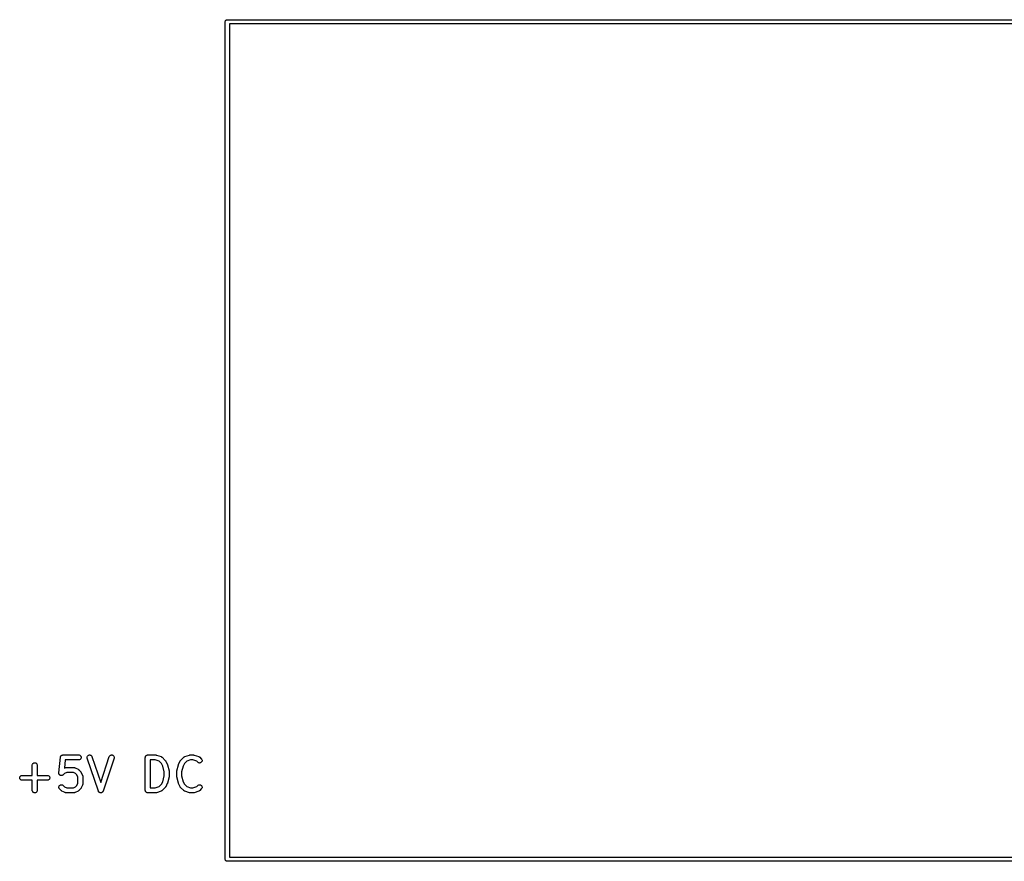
# Model space of a CAD drawing. Extents: x 2.6 to 14.6, y -8.5 to -1.5.
# Tile 102 of 109: x 12 to 13.2, y -5.8 to -4.8. Entities that reach past the tile are written whole.
import ezdxf

# ---------------------------------------------------------------- set-up
doc = ezdxf.new("R2010")
doc.units = 0
doc.header["$MEASUREMENT"] = 0
doc.layers.add('BLACK', color=7, linetype='CONTINUOUS')

msp = doc.modelspace()

# ---------------------------------------------------------------- linework, layer by layer
at = {"layer": 'BLACK', "linetype": 'CONTINUOUS'}
for p, q in [((12.2405, -4.75651), (12.2407, -4.75604)), ((12.2405, -4.757), (12.2405, -4.75651)), ((12.2405, -4.75712), (12.2405, -4.757)), ((12.2405, -5.75688), (12.2405, -4.75712)), ((12.2407, -4.75604), (12.2409, -4.7556)), ((12.2409, -4.7556), (12.2412, -4.75522)), ((12.2412, -4.75522), (12.2416, -4.75491)), ((12.2416, -4.75491), (12.242, -4.75468)), ((12.242, -4.75468), (12.2425, -4.75454)), ((12.2425, -4.75454), (12.2429, -4.7545)), ((12.2429, -4.7545), (12.243, -4.75449)), ((12.243, -4.75449), (12.2431, -4.7545)), ((12.2431, -4.7545), (14.2429, -4.7545)), ((12.2455, -4.7595), (12.2455, -5.7545)), ((14.2405, -4.7595), (12.2455, -4.7595)), ((12.0419, -5.65389), (12.0438, -5.63515)), ((12.0438, -5.63511), (12.0439, -5.63498)), ((12.0438, -5.63515), (12.0438, -5.63511)), ((12.0439, -5.63454), (12.044, -5.63442)), ((12.0439, -5.6347), (12.0439, -5.63454)), ((12.0439, -5.63485), (12.0439, -5.6347)), ((12.0439, -5.63498), (12.0439, -5.63485)), ((12.044, -5.6343), (12.0441, -5.63416)), ((12.044, -5.63442), (12.044, -5.6343)), ((12.0441, -5.63416), (12.0442, -5.63401)), ((12.0442, -5.6339), (12.0443, -5.63379)), ((12.0442, -5.63401), (12.0442, -5.6339)), ((12.0443, -5.63379), (12.0444, -5.63367)), ((12.0444, -5.63367), (12.0445, -5.63354)), ((12.0445, -5.63354), (12.0446, -5.63345)), ((12.0446, -5.63345), (12.0447, -5.63334)), ((12.0447, -5.63334), (12.0448, -5.63325)), ((12.0448, -5.63325), (12.0449, -5.63314)), ((12.0449, -5.63314), (12.045, -5.63306)), ((12.045, -5.63306), (12.0451, -5.63298)), ((12.0451, -5.63298), (12.0453, -5.63291)), ((12.0453, -5.63291), (12.0454, -5.63282)), ((12.0454, -5.63282), (12.0455, -5.63277)), ((12.0455, -5.63277), (12.0456, -5.63271)), ((12.0456, -5.63271), (12.0458, -5.63266)), ((12.0458, -5.63266), (12.0459, -5.63261)), ((12.0459, -5.63261), (12.0461, -5.63258)), ((12.0461, -5.63258), (12.0462, -5.63254)), ((12.0462, -5.63254), (12.0463, -5.63253)), ((12.0463, -5.63253), (12.0465, -5.6325)), ((12.0465, -5.6325), (12.0466, -5.6325)), ((12.0466, -5.6325), (12.0468, -5.63249)), ((12.0468, -5.63249), (12.0655, -5.63249)), ((12.0494, -5.63839), (12.0485, -5.64816)), ((12.0655, -5.63839), (12.0494, -5.63839)), ((12.0655, -5.63249), (12.0661, -5.63255)), ((12.0655, -5.63249), (12.0655, -5.63249)), ((12.0661, -5.63834), (12.0655, -5.63839)), ((12.0661, -5.63255), (12.0667, -5.63273)), ((12.0666, -5.63817), (12.0661, -5.63834)), ((12.0671, -5.6379), (12.0666, -5.63817)), ((12.0667, -5.63273), (12.0672, -5.633)), ((12.0676, -5.63754), (12.0671, -5.6379)), ((12.0672, -5.633), (12.0676, -5.63337)), ((12.0676, -5.63337), (12.068, -5.63382)), ((12.068, -5.63709), (12.0676, -5.63754)), ((12.068, -5.63382), (12.0682, -5.63433)), ((12.0682, -5.63658), (12.068, -5.63709)), ((12.0682, -5.63433), (12.0684, -5.63489)), ((12.0684, -5.63603), (12.0682, -5.63658)), ((12.0684, -5.63489), (12.0685, -5.63546)), ((12.0685, -5.63546), (12.0684, -5.63603)), ((12.0757, -5.63519), (12.0758, -5.63463)), ((12.0757, -5.63577), (12.0757, -5.63519)), ((12.0758, -5.63633), (12.0757, -5.63577)), ((12.0758, -5.63463), (12.076, -5.63409)), ((12.0758, -5.63637), (12.0758, -5.63633)), ((12.089, -5.67574), (12.0758, -5.63637)), ((12.076, -5.63409), (12.0763, -5.63361)), ((12.0763, -5.63361), (12.0767, -5.63319)), ((12.0767, -5.63319), (12.0772, -5.63286)), ((12.0772, -5.63286), (12.0777, -5.63263)), ((12.0777, -5.63263), (12.0783, -5.63251)), ((12.0783, -5.63251), (12.0789, -5.6325)), ((12.0789, -5.6325), (12.0794, -5.6326)), ((12.0794, -5.6326), (12.08, -5.6328)), ((12.08, -5.6328), (12.0804, -5.63311)), ((12.0804, -5.63311), (12.0809, -5.63351)), ((12.0809, -5.63351), (12.0812, -5.63398)), ((12.0812, -5.63398), (12.0814, -5.63451)), ((12.0814, -5.63451), (12.0918, -5.66547)), ((12.0918, -5.66547), (12.1021, -5.63451)), ((12.1077, -5.63637), (12.0946, -5.67574)), ((12.1021, -5.63447), (12.1023, -5.63394)), ((12.1021, -5.63451), (12.1021, -5.63447)), ((12.1023, -5.63394), (12.1027, -5.63348)), ((12.1027, -5.63348), (12.1031, -5.63309)), ((12.1031, -5.63309), (12.1036, -5.63279)), ((12.1036, -5.63279), (12.1041, -5.63258)), ((12.1041, -5.63258), (12.1047, -5.63249)), ((12.1047, -5.63249), (12.1053, -5.63251)), ((12.1053, -5.63251), (12.1058, -5.63265)), ((12.1058, -5.63265), (12.1064, -5.63288)), ((12.1064, -5.63288), (12.1068, -5.63322)), ((12.1068, -5.63322), (12.1072, -5.63364)), ((12.1072, -5.63364), (12.1075, -5.63413)), ((12.1075, -5.63413), (12.1077, -5.63467)), ((12.1077, -5.63467), (12.1078, -5.63524)), ((12.1078, -5.63581), (12.1077, -5.63637)), ((12.1078, -5.63524), (12.1078, -5.63581)), ((12.145, -5.6354), (12.1451, -5.63512)), ((12.145, -5.63542), (12.145, -5.6354)), ((12.145, -5.63544), (12.145, -5.63542)), ((12.145, -5.63542), (12.145, -5.63542)), ((12.145, -5.63542), (12.145, -5.63542)), ((12.145, -5.67481), (12.145, -5.63544)), ((12.1451, -5.63483), (12.1452, -5.63456)), ((12.1451, -5.63484), (12.1451, -5.63483)), ((12.1451, -5.63485), (12.1451, -5.63484)), ((12.1451, -5.63512), (12.1451, -5.63485)), ((12.1452, -5.63456), (12.1453, -5.6343)), ((12.1453, -5.63428), (12.1454, -5.63403)), ((12.1453, -5.63429), (12.1453, -5.63428)), ((12.1453, -5.6343), (12.1453, -5.63429)), ((12.1454, -5.63403), (12.1455, -5.63379)), ((12.1455, -5.63379), (12.1456, -5.63378)), ((12.1456, -5.63377), (12.1457, -5.63356)), ((12.1456, -5.63378), (12.1456, -5.63377)), ((12.1457, -5.63356), (12.1459, -5.63334)), ((12.1459, -5.63333), (12.1461, -5.63316)), ((12.1459, -5.63334), (12.1459, -5.63333)), ((12.1459, -5.63334), (12.1459, -5.63334)), ((12.1461, -5.63316), (12.1464, -5.63298)), ((12.1464, -5.63297), (12.1466, -5.63284)), ((12.1464, -5.63298), (12.1464, -5.63297)), ((12.1464, -5.63298), (12.1464, -5.63298)), ((12.1466, -5.63284), (12.1469, -5.63271)), ((12.1469, -5.6327), (12.1472, -5.63262)), ((12.1469, -5.63271), (12.1469, -5.6327)), ((12.1469, -5.63271), (12.1469, -5.63271)), ((12.1472, -5.63262), (12.1474, -5.63254)), ((12.1474, -5.63254), (12.1477, -5.63251)), ((12.1474, -5.63254), (12.1474, -5.63254)), ((12.1474, -5.63254), (12.1474, -5.63254)), ((12.1477, -5.63251), (12.148, -5.63249)), ((12.148, -5.63249), (12.1574, -5.63249)), ((12.1509, -5.63839), (12.1509, -5.67186)), ((12.1569, -5.63839), (12.1509, -5.63839)), ((12.1614, -5.6399), (12.1569, -5.63839)), ((12.1574, -5.63249), (12.1576, -5.63251)), ((12.1574, -5.63249), (12.1574, -5.63249)), ((12.1576, -5.63251), (12.1577, -5.63251)), ((12.1577, -5.63251), (12.1579, -5.63254)), ((12.1579, -5.63254), (12.158, -5.63255)), ((12.158, -5.63255), (12.1581, -5.6326)), ((12.1581, -5.6326), (12.1583, -5.63264)), ((12.1583, -5.63264), (12.1639, -5.63451)), ((12.1643, -5.64281), (12.1614, -5.6399)), ((12.1639, -5.63451), (12.164, -5.63453)), ((12.164, -5.63453), (12.164, -5.63456)), ((12.164, -5.63456), (12.1641, -5.63459)), ((12.1641, -5.63459), (12.1643, -5.63468)), ((12.1643, -5.63468), (12.1645, -5.63477)), ((12.1645, -5.63477), (12.1646, -5.63482)), ((12.1646, -5.63482), (12.1646, -5.63486)), ((12.1646, -5.63486), (12.1648, -5.63499)), ((12.1648, -5.63499), (12.165, -5.63511)), ((12.165, -5.63511), (12.165, -5.63517)), ((12.165, -5.63517), (12.1651, -5.63523)), ((12.1651, -5.63523), (12.1688, -5.63898)), ((12.1688, -5.63898), (12.1689, -5.63901)), ((12.1689, -5.63901), (12.169, -5.63914)), ((12.169, -5.63914), (12.1691, -5.63926)), ((12.1691, -5.63926), (12.1691, -5.63936)), ((12.1691, -5.63936), (12.1692, -5.63946)), ((12.1692, -5.63946), (12.1693, -5.6396)), ((12.1693, -5.6396), (12.1694, -5.63974)), ((12.1694, -5.63974), (12.1713, -5.64349)), ((12.1847, -5.64349), (12.1866, -5.63974)), ((12.1866, -5.63971), (12.1867, -5.63957)), ((12.1866, -5.63974), (12.1866, -5.63971)), ((12.1867, -5.63957), (12.1868, -5.63942)), ((12.1868, -5.63942), (12.1869, -5.63933)), ((12.1869, -5.63922), (12.187, -5.6391)), ((12.1869, -5.63933), (12.1869, -5.63922)), ((12.187, -5.6391), (12.1872, -5.63898)), ((12.1872, -5.63898), (12.1909, -5.63523)), ((12.1909, -5.6352), (12.191, -5.63514)), ((12.1909, -5.63523), (12.1909, -5.6352)), ((12.191, -5.63514), (12.1911, -5.63508)), ((12.1911, -5.63508), (12.1912, -5.63496)), ((12.1912, -5.63496), (12.1914, -5.63484)), ((12.1914, -5.63484), (12.1915, -5.6348)), ((12.1915, -5.63475), (12.1917, -5.63467)), ((12.1915, -5.6348), (12.1915, -5.63475)), ((12.1917, -5.63467), (12.1919, -5.63457)), ((12.1946, -5.6399), (12.1917, -5.64281)), ((12.1919, -5.63457), (12.192, -5.63455)), ((12.192, -5.63455), (12.1921, -5.63451)), ((12.1921, -5.63451), (12.1977, -5.63264)), ((12.1991, -5.63839), (12.1946, -5.6399)), ((12.1977, -5.63263), (12.1979, -5.63259)), ((12.1977, -5.63264), (12.1977, -5.63263)), ((12.1979, -5.63259), (12.198, -5.63254)), ((12.198, -5.63254), (12.1982, -5.63253)), ((12.1982, -5.63253), (12.1983, -5.63251)), ((12.1983, -5.63251), (12.1984, -5.6325)), ((12.1984, -5.6325), (12.1986, -5.63249)), ((12.1986, -5.63249), (12.2024, -5.63249)), ((12.2019, -5.63839), (12.1991, -5.63839)), ((12.2064, -5.6399), (12.2019, -5.63839)), ((12.2024, -5.63249), (12.2026, -5.63251)), ((12.2024, -5.63249), (12.2024, -5.63249)), ((12.2026, -5.63251), (12.2027, -5.63251)), ((12.2027, -5.63251), (12.2029, -5.63254)), ((12.2029, -5.63254), (12.203, -5.63255)), ((12.203, -5.63255), (12.2031, -5.6326)), ((12.2031, -5.6326), (12.2033, -5.63264)), ((12.2033, -5.63264), (12.2089, -5.63451)), ((12.2078, -5.64128), (12.2064, -5.6399)), ((12.2082, -5.64164), (12.2078, -5.64128)), ((12.2089, -5.63451), (12.209, -5.63453)), ((12.209, -5.63453), (12.209, -5.63456)), ((12.209, -5.63456), (12.2091, -5.63459)), ((12.2091, -5.63459), (12.2093, -5.63468)), ((12.2093, -5.63468), (12.2095, -5.63477)), ((12.2095, -5.63477), (12.2096, -5.63482)), ((12.2096, -5.63482), (12.2096, -5.63486)), ((12.2096, -5.63486), (12.2098, -5.63499)), ((12.2098, -5.63499), (12.2099, -5.63511)), ((12.2099, -5.63511), (12.21, -5.63517)), ((12.21, -5.63517), (12.2101, -5.63523)), ((12.2101, -5.63523), (12.2119, -5.6371)), ((12.2119, -5.64129), (12.2115, -5.64165)), ((12.2119, -5.6371), (12.212, -5.63713)), ((12.2123, -5.64085), (12.2119, -5.64129)), ((12.212, -5.63713), (12.2123, -5.63758)), ((12.2123, -5.63758), (12.2126, -5.63809)), ((12.2126, -5.64034), (12.2123, -5.64085)), ((12.2126, -5.63809), (12.2128, -5.63865)), ((12.2128, -5.63979), (12.2126, -5.64034)), ((12.2128, -5.63865), (12.2128, -5.63922)), ((12.2128, -5.63922), (12.2128, -5.63979)), ((12.0101, -5.6442), (12.0103, -5.64365)), ((12.0101, -5.64477), (12.0101, -5.6442)), ((12.0101, -5.64481), (12.0101, -5.64477)), ((12.0101, -5.65686), (12.0101, -5.64481)), ((12.0103, -5.64365), (12.0106, -5.64315)), ((12.0106, -5.64315), (12.0109, -5.6427)), ((12.0109, -5.6427), (12.0114, -5.64234)), ((12.0114, -5.64234), (12.0119, -5.64208)), ((12.0119, -5.64208), (12.0125, -5.64191)), ((12.0125, -5.64191), (12.013, -5.64186)), ((12.013, -5.64186), (12.0136, -5.64192)), ((12.0136, -5.64192), (12.0142, -5.64209)), ((12.0142, -5.64209), (12.0147, -5.64237)), ((12.0147, -5.64237), (12.0151, -5.64273)), ((12.0151, -5.64273), (12.0155, -5.64318)), ((12.0155, -5.64318), (12.0157, -5.64369)), ((12.0157, -5.64369), (12.0159, -5.64424)), ((12.0159, -5.64424), (12.016, -5.64481)), ((12.016, -5.64481), (12.016, -5.65686)), ((12.0485, -5.64816), (12.0492, -5.6478)), ((12.0492, -5.64778), (12.0493, -5.64775)), ((12.0492, -5.6478), (12.0492, -5.64778)), ((12.0493, -5.64775), (12.0494, -5.64771)), ((12.0494, -5.64771), (12.0496, -5.64765)), ((12.0496, -5.64765), (12.0498, -5.64758)), ((12.0498, -5.64757), (12.0499, -5.64754)), ((12.0498, -5.64758), (12.0498, -5.64757)), ((12.0499, -5.64754), (12.0501, -5.64752)), ((12.0501, -5.64752), (12.0503, -5.64749)), ((12.0503, -5.64749), (12.0504, -5.64749)), ((12.0504, -5.64749), (12.0505, -5.64749)), ((12.0505, -5.64749), (12.0599, -5.64749)), ((12.0599, -5.64749), (12.0599, -5.64749)), ((12.0599, -5.64749), (12.06, -5.6475)), ((12.06, -5.6475), (12.0601, -5.64749)), ((12.0601, -5.64749), (12.0603, -5.64753)), ((12.0603, -5.64753), (12.0605, -5.64755)), ((12.0605, -5.64755), (12.0606, -5.64758)), ((12.0606, -5.64758), (12.0607, -5.64759)), ((12.0607, -5.64759), (12.0609, -5.64766)), ((12.0609, -5.64766), (12.061, -5.64772)), ((12.061, -5.64772), (12.0611, -5.64777)), ((12.0611, -5.64777), (12.0612, -5.6478)), ((12.0612, -5.6478), (12.065, -5.64967)), ((12.065, -5.64967), (12.065, -5.64969)), ((12.065, -5.64969), (12.0651, -5.64978)), ((12.0651, -5.64978), (12.0653, -5.64986)), ((12.0653, -5.64986), (12.0654, -5.64994)), ((12.0654, -5.64994), (12.0655, -5.65)), ((12.0655, -5.65), (12.0656, -5.65012)), ((12.0656, -5.65012), (12.0657, -5.65023)), ((12.0657, -5.65023), (12.0676, -5.6521)), ((12.0676, -5.6521), (12.0676, -5.65213)), ((12.0676, -5.65213), (12.0677, -5.65226)), ((12.0677, -5.65226), (12.0678, -5.65238)), ((12.0678, -5.65238), (12.0679, -5.65248)), ((12.0679, -5.65248), (12.068, -5.65258)), ((12.068, -5.65258), (12.0681, -5.65273)), ((12.0681, -5.65273), (12.0681, -5.65287)), ((12.0681, -5.65287), (12.07, -5.65662)), ((12.1658, -5.64584), (12.1643, -5.64281)), ((12.1675, -5.65268), (12.1658, -5.64584)), ((12.1675, -5.65757), (12.1675, -5.65268)), ((12.1713, -5.64349), (12.1713, -5.64353)), ((12.1713, -5.64353), (12.1713, -5.64354)), ((12.1713, -5.64354), (12.1713, -5.64356)), ((12.1713, -5.64356), (12.1714, -5.64381)), ((12.1714, -5.64381), (12.1715, -5.64407)), ((12.1715, -5.64407), (12.1715, -5.64408)), ((12.1715, -5.64408), (12.1715, -5.6441)), ((12.1715, -5.6441), (12.1734, -5.6516)), ((12.1734, -5.6516), (12.1734, -5.65164)), ((12.1734, -5.65164), (12.1734, -5.65169)), ((12.1734, -5.65169), (12.1734, -5.65174)), ((12.1734, -5.65174), (12.1734, -5.65197)), ((12.1734, -5.65197), (12.1734, -5.65221)), ((12.1734, -5.65221), (12.1734, -5.65226)), ((12.1734, -5.65226), (12.1734, -5.65231)), ((12.1734, -5.65231), (12.1734, -5.65794)), ((12.1825, -5.65217), (12.1826, -5.65193)), ((12.1825, -5.65222), (12.1825, -5.65217)), ((12.1825, -5.65227), (12.1825, -5.65222)), ((12.1825, -5.65231), (12.1825, -5.65227)), ((12.1825, -5.65794), (12.1825, -5.65231)), ((12.1826, -5.6516), (12.1845, -5.6441)), ((12.1826, -5.65165), (12.1826, -5.6516)), ((12.1826, -5.6517), (12.1826, -5.65165)), ((12.1826, -5.65193), (12.1826, -5.6517)), ((12.1845, -5.64403), (12.1846, -5.64377)), ((12.1845, -5.64405), (12.1845, -5.64403)), ((12.1845, -5.64406), (12.1845, -5.64405)), ((12.1845, -5.6441), (12.1845, -5.64406)), ((12.1846, -5.64377), (12.1847, -5.64352)), ((12.1847, -5.64351), (12.1847, -5.64349)), ((12.1847, -5.64352), (12.1847, -5.64351)), ((12.1902, -5.64584), (12.1884, -5.65268)), ((12.1884, -5.65268), (12.1884, -5.65757)), ((12.1917, -5.64281), (12.1902, -5.64584)), ((12.2087, -5.64192), (12.2082, -5.64164)), ((12.2093, -5.64208), (12.2087, -5.64192)), ((12.2099, -5.64214), (12.2093, -5.64208)), ((12.2104, -5.64209), (12.2099, -5.64214)), ((12.211, -5.64192), (12.2104, -5.64209)), ((12.2115, -5.64165), (12.211, -5.64192)), ((11.9951, -5.65922), (11.9953, -5.65867)), ((11.9951, -5.65979), (11.9951, -5.65922)), ((11.9951, -5.66037), (11.9951, -5.65979)), ((11.9953, -5.66092), (11.9951, -5.66037)), ((11.9953, -5.65867), (11.9956, -5.65816)), ((11.9955, -5.66143), (11.9953, -5.66092)), ((11.9959, -5.66188), (11.9955, -5.66143)), ((11.9956, -5.65816), (11.9959, -5.65772)), ((11.9959, -5.65772), (11.9964, -5.65735)), ((11.9963, -5.66225), (11.9959, -5.66188)), ((11.9968, -5.66253), (11.9963, -5.66225)), ((11.9964, -5.65735), (11.9969, -5.65708)), ((11.9974, -5.6627), (11.9968, -5.66253)), ((11.9969, -5.65708), (11.9974, -5.65692)), ((11.9974, -5.65692), (11.998, -5.65686)), ((11.998, -5.66276), (11.9974, -5.6627)), ((11.998, -5.65686), (12.0101, -5.65686)), ((12.0101, -5.66276), (11.998, -5.66276)), ((11.998, -5.66276), (11.998, -5.66276)), ((12.0101, -5.67481), (12.0101, -5.66276)), ((12.016, -5.65686), (12.028, -5.65686)), ((12.028, -5.66276), (12.016, -5.66276)), ((12.016, -5.66276), (12.016, -5.67481)), ((12.028, -5.65686), (12.0281, -5.65686)), ((12.0286, -5.66271), (12.028, -5.66276)), ((12.0281, -5.65686), (12.0286, -5.65692)), ((12.0286, -5.65692), (12.0292, -5.6571)), ((12.0291, -5.66254), (12.0286, -5.66271)), ((12.0296, -5.66227), (12.0291, -5.66254)), ((12.0292, -5.6571), (12.0297, -5.65738)), ((12.0301, -5.66191), (12.0296, -5.66227)), ((12.0297, -5.65738), (12.0301, -5.65775)), ((12.0301, -5.65775), (12.0305, -5.6582)), ((12.0305, -5.66146), (12.0301, -5.66191)), ((12.0305, -5.6582), (12.0307, -5.65871)), ((12.0307, -5.66096), (12.0305, -5.66146)), ((12.0307, -5.65871), (12.0309, -5.65926)), ((12.0309, -5.66041), (12.0307, -5.66096)), ((12.0309, -5.65926), (12.031, -5.65983)), ((12.031, -5.65983), (12.0309, -5.66041)), ((12.0419, -5.65404), (12.0419, -5.65389)), ((12.0419, -5.65418), (12.0419, -5.65404)), ((12.0419, -5.65432), (12.0419, -5.65418)), ((12.0419, -5.65447), (12.0419, -5.65432)), ((12.042, -5.65461), (12.0419, -5.65447)), ((12.042, -5.65475), (12.042, -5.65461)), ((12.042, -5.65489), (12.042, -5.65475)), ((12.0421, -5.65504), (12.042, -5.65489)), ((12.0421, -5.65517), (12.0421, -5.65504)), ((12.0421, -5.6553), (12.0421, -5.65517)), ((12.0422, -5.65543), (12.0421, -5.6553)), ((12.0423, -5.65557), (12.0422, -5.65543)), ((12.0424, -5.65569), (12.0423, -5.65557)), ((12.0424, -5.65581), (12.0424, -5.65569)), ((12.0425, -5.65593), (12.0424, -5.65581)), ((12.0426, -5.65605), (12.0425, -5.65593)), ((12.0427, -5.65615), (12.0426, -5.65605)), ((12.0428, -5.65626), (12.0427, -5.65615)), ((12.0429, -5.65636), (12.0428, -5.65626)), ((12.043, -5.65646), (12.0429, -5.65636)), ((12.0431, -5.65654), (12.043, -5.65646)), ((12.0432, -5.65663), (12.0431, -5.65654)), ((12.0434, -5.6567), (12.0432, -5.65663)), ((12.0435, -5.65678), (12.0434, -5.6567)), ((12.0436, -5.65684), (12.0435, -5.65678)), ((12.0437, -5.65691), (12.0436, -5.65684)), ((12.0439, -5.65695), (12.0437, -5.65691)), ((12.044, -5.65701), (12.0439, -5.65695)), ((12.0441, -5.65704), (12.044, -5.65701)), ((12.0443, -5.65708), (12.0441, -5.65704)), ((12.0444, -5.65709), (12.0443, -5.65708)), ((12.0446, -5.65712), (12.0444, -5.65709)), ((12.0447, -5.65713), (12.0446, -5.65712)), ((12.0449, -5.65714), (12.0447, -5.65713)), ((12.045, -5.65713), (12.0449, -5.65714)), ((12.0451, -5.65713), (12.045, -5.65713)), ((12.0453, -5.6571), (12.0451, -5.65713)), ((12.0454, -5.65709), (12.0453, -5.6571)), ((12.0456, -5.65705), (12.0454, -5.65709)), ((12.0457, -5.65702), (12.0456, -5.65705)), ((12.0458, -5.65697), (12.0457, -5.65702)), ((12.046, -5.65693), (12.0458, -5.65697)), ((12.0461, -5.65686), (12.046, -5.65693)), ((12.0462, -5.65681), (12.0461, -5.65686)), ((12.0464, -5.65673), (12.0462, -5.65681)), ((12.0465, -5.65666), (12.0464, -5.65673)), ((12.0466, -5.65657), (12.0465, -5.65666)), ((12.0467, -5.65649), (12.0466, -5.65657)), ((12.0468, -5.65639), (12.0467, -5.65649)), ((12.0469, -5.6563), (12.0468, -5.65639)), ((12.047, -5.65628), (12.0469, -5.6563)), ((12.0485, -5.65474), (12.047, -5.65628)), ((12.0512, -5.65339), (12.0485, -5.65474)), ((12.0592, -5.65339), (12.0512, -5.65339)), ((12.0619, -5.65474), (12.0592, -5.65339)), ((12.0631, -5.65594), (12.0619, -5.65474)), ((12.0644, -5.65863), (12.0631, -5.65594)), ((12.0644, -5.66661), (12.0644, -5.65863)), ((12.07, -5.65662), (12.07, -5.65665)), ((12.07, -5.65665), (12.0701, -5.65674)), ((12.0701, -5.65674), (12.0701, -5.65681)), ((12.0701, -5.65681), (12.0702, -5.65701)), ((12.0702, -5.65701), (12.0702, -5.65719)), ((12.0702, -5.65719), (12.0703, -5.65728)), ((12.0703, -5.65728), (12.0703, -5.65736)), ((12.0703, -5.65736), (12.0703, -5.65756)), ((12.0703, -5.65756), (12.0703, -5.65776)), ((12.0703, -5.65776), (12.0703, -5.65785)), ((12.0703, -5.65785), (12.0703, -5.65794)), ((12.0703, -5.65794), (12.0703, -5.66731)), ((12.1643, -5.66744), (12.1658, -5.66441)), ((12.1658, -5.66441), (12.1675, -5.65757)), ((12.1734, -5.65865), (12.1715, -5.66615)), ((12.1734, -5.65794), (12.1734, -5.65798)), ((12.1734, -5.65798), (12.1734, -5.65803)), ((12.1734, -5.65803), (12.1734, -5.65808)), ((12.1734, -5.65808), (12.1734, -5.65832)), ((12.1734, -5.65832), (12.1734, -5.65855)), ((12.1734, -5.65855), (12.1734, -5.6586)), ((12.1734, -5.6586), (12.1734, -5.65865)), ((12.1825, -5.65799), (12.1825, -5.65794)), ((12.1825, -5.65804), (12.1825, -5.65799)), ((12.1826, -5.65828), (12.1825, -5.65804)), ((12.1826, -5.65851), (12.1826, -5.65828)), ((12.1826, -5.65856), (12.1826, -5.65851)), ((12.1826, -5.65861), (12.1826, -5.65856)), ((12.1826, -5.65865), (12.1826, -5.65861)), ((12.1845, -5.66615), (12.1826, -5.65865)), ((12.1884, -5.65757), (12.1902, -5.66441)), ((12.1902, -5.66441), (12.1917, -5.66744)), ((12.0101, -5.67538), (12.0101, -5.67481)), ((12.0103, -5.67594), (12.0101, -5.67538)), ((12.0106, -5.67644), (12.0103, -5.67594)), ((12.0109, -5.67689), (12.0106, -5.67644)), ((12.0154, -5.67648), (12.0151, -5.67692)), ((12.0157, -5.67597), (12.0154, -5.67648)), ((12.0159, -5.67542), (12.0157, -5.67597)), ((12.016, -5.67485), (12.0159, -5.67542)), ((12.016, -5.67481), (12.016, -5.67485)), ((12.0419, -5.67103), (12.042, -5.67046)), ((12.042, -5.6716), (12.0419, -5.67103)), ((12.042, -5.67046), (12.0422, -5.66991)), ((12.0421, -5.67216), (12.042, -5.6716)), ((12.0424, -5.67267), (12.0421, -5.67216)), ((12.0422, -5.66991), (12.0424, -5.6694)), ((12.0424, -5.6694), (12.0428, -5.66896)), ((12.0428, -5.67312), (12.0424, -5.67267)), ((12.0428, -5.66896), (12.0433, -5.6686)), ((12.0428, -5.67315), (12.0428, -5.67312)), ((12.0447, -5.67502), (12.0428, -5.67315)), ((12.0433, -5.6686), (12.0438, -5.66833)), ((12.0438, -5.66833), (12.0443, -5.66816)), ((12.0443, -5.66816), (12.0449, -5.66811)), ((12.0448, -5.67513), (12.0447, -5.67502)), ((12.0449, -5.67524), (12.0448, -5.67513)), ((12.0449, -5.66811), (12.0455, -5.66817)), ((12.045, -5.67531), (12.0449, -5.67524)), ((12.0451, -5.67539), (12.045, -5.67531)), ((12.0453, -5.67547), (12.0451, -5.67539)), ((12.0454, -5.67556), (12.0453, -5.67547)), ((12.0454, -5.67558), (12.0454, -5.67556)), ((12.0492, -5.67745), (12.0454, -5.67558)), ((12.0455, -5.66817), (12.046, -5.66833)), ((12.046, -5.66833), (12.0465, -5.66861)), ((12.0465, -5.66861), (12.047, -5.66897)), ((12.047, -5.66897), (12.0485, -5.67051)), ((12.0485, -5.67051), (12.0512, -5.67186)), ((12.0512, -5.67186), (12.0592, -5.67186)), ((12.0592, -5.67186), (12.0619, -5.67051)), ((12.065, -5.67558), (12.0612, -5.67745)), ((12.0619, -5.67051), (12.0631, -5.66931)), ((12.0631, -5.66931), (12.0644, -5.66661)), ((12.0651, -5.67549), (12.065, -5.67558)), ((12.0652, -5.67541), (12.0651, -5.67549)), ((12.0653, -5.67534), (12.0652, -5.67541)), ((12.0654, -5.67527), (12.0653, -5.67534)), ((12.0656, -5.67516), (12.0654, -5.67527)), ((12.0657, -5.67505), (12.0656, -5.67516)), ((12.0676, -5.67315), (12.0657, -5.67502)), ((12.0657, -5.67502), (12.0657, -5.67505)), ((12.0677, -5.67302), (12.0676, -5.67315)), ((12.0678, -5.6729), (12.0677, -5.67302)), ((12.0679, -5.6728), (12.0678, -5.6729)), ((12.068, -5.6727), (12.0679, -5.6728)), ((12.0681, -5.67242), (12.068, -5.67256)), ((12.068, -5.67256), (12.068, -5.6727)), ((12.07, -5.66863), (12.0681, -5.67238)), ((12.0681, -5.67238), (12.0681, -5.67242)), ((12.0701, -5.66855), (12.07, -5.66863)), ((12.0702, -5.66828), (12.0701, -5.66847)), ((12.0701, -5.66847), (12.0701, -5.66855)), ((12.0703, -5.66793), (12.0702, -5.66801)), ((12.0702, -5.66801), (12.0702, -5.66809)), ((12.0702, -5.66809), (12.0702, -5.66828)), ((12.0703, -5.66731), (12.0703, -5.66735)), ((12.0703, -5.66735), (12.0703, -5.66744)), ((12.0703, -5.66744), (12.0703, -5.66753)), ((12.0703, -5.66753), (12.0703, -5.66772)), ((12.0703, -5.66772), (12.0703, -5.66793)), ((12.089, -5.67593), (12.089, -5.67574)), ((12.0891, -5.67612), (12.089, -5.67593)), ((12.0892, -5.67619), (12.0891, -5.67612)), ((12.0892, -5.67627), (12.0892, -5.67619)), ((12.0893, -5.67644), (12.0892, -5.67627)), ((12.0894, -5.67661), (12.0893, -5.67644)), ((12.0895, -5.67667), (12.0894, -5.67661)), ((12.0895, -5.67674), (12.0895, -5.67667)), ((12.0941, -5.67664), (12.094, -5.6767)), ((12.0942, -5.67647), (12.0941, -5.67664)), ((12.0943, -5.67631), (12.0942, -5.67647)), ((12.0944, -5.67616), (12.0943, -5.67623)), ((12.0943, -5.67623), (12.0943, -5.67631)), ((12.0945, -5.67597), (12.0944, -5.67616)), ((12.0946, -5.67574), (12.0945, -5.67578)), ((12.0945, -5.67578), (12.0945, -5.67597)), ((12.1451, -5.67509), (12.145, -5.67481)), ((12.1451, -5.67536), (12.1451, -5.67509)), ((12.1451, -5.67537), (12.1451, -5.67536)), ((12.1451, -5.67538), (12.1451, -5.67537)), ((12.1452, -5.67565), (12.1451, -5.67538)), ((12.1453, -5.67592), (12.1452, -5.67565)), ((12.1453, -5.67593), (12.1453, -5.67592)), ((12.1453, -5.67594), (12.1453, -5.67593)), ((12.1454, -5.67618), (12.1453, -5.67594)), ((12.1455, -5.67643), (12.1454, -5.67618)), ((12.1455, -5.67644), (12.1455, -5.67643)), ((12.1457, -5.67666), (12.1455, -5.67644)), ((12.1455, -5.67644), (12.1455, -5.67644)), ((12.1459, -5.67688), (12.1457, -5.67666)), ((12.1509, -5.67186), (12.1569, -5.67186)), ((12.1569, -5.67186), (12.1614, -5.67035)), ((12.1639, -5.67574), (12.1583, -5.67761)), ((12.1614, -5.67035), (12.1643, -5.66744)), ((12.164, -5.6757), (12.1639, -5.67574)), ((12.1641, -5.67568), (12.164, -5.6757)), ((12.1643, -5.67558), (12.1641, -5.67568)), ((12.1645, -5.6755), (12.1643, -5.67558)), ((12.1646, -5.67541), (12.1645, -5.67545)), ((12.1645, -5.67545), (12.1645, -5.6755)), ((12.1648, -5.67529), (12.1646, -5.67541)), ((12.1649, -5.67517), (12.1648, -5.67529)), ((12.165, -5.67511), (12.1649, -5.67517)), ((12.1651, -5.67505), (12.165, -5.67511)), ((12.1688, -5.67127), (12.1651, -5.67502)), ((12.1651, -5.67502), (12.1651, -5.67505)), ((12.1689, -5.67115), (12.1688, -5.67127)), ((12.1691, -5.67103), (12.1689, -5.67115)), ((12.1692, -5.67083), (12.1691, -5.67092)), ((12.1691, -5.67092), (12.1691, -5.67103)), ((12.1693, -5.67068), (12.1692, -5.67083)), ((12.1694, -5.67054), (12.1693, -5.67068)), ((12.1713, -5.66676), (12.1694, -5.67051)), ((12.1694, -5.67051), (12.1694, -5.67054)), ((12.1714, -5.66648), (12.1713, -5.66673)), ((12.1713, -5.66673), (12.1713, -5.66674)), ((12.1713, -5.66674), (12.1713, -5.66676)), ((12.1715, -5.66622), (12.1714, -5.66648)), ((12.1715, -5.66615), (12.1715, -5.66619)), ((12.1715, -5.66619), (12.1715, -5.66621)), ((12.1715, -5.66621), (12.1715, -5.66622)), ((12.1845, -5.66617), (12.1845, -5.66615)), ((12.1845, -5.66618), (12.1845, -5.66617)), ((12.1846, -5.66643), (12.1845, -5.66618)), ((12.1847, -5.6667), (12.1846, -5.66643)), ((12.1847, -5.66671), (12.1847, -5.6667)), ((12.1847, -5.66672), (12.1847, -5.66671)), ((12.1847, -5.66676), (12.1847, -5.66672)), ((12.1866, -5.67051), (12.1847, -5.66676)), ((12.1867, -5.67065), (12.1866, -5.67051)), ((12.1868, -5.67079), (12.1867, -5.67065)), ((12.1868, -5.67089), (12.1868, -5.67079)), ((12.1869, -5.67099), (12.1868, -5.67089)), ((12.187, -5.67111), (12.1869, -5.67099)), ((12.1871, -5.67124), (12.187, -5.67111)), ((12.1872, -5.67127), (12.1871, -5.67124)), ((12.1909, -5.67502), (12.1872, -5.67127)), ((12.191, -5.67508), (12.1909, -5.67502)), ((12.191, -5.67514), (12.191, -5.67508)), ((12.1912, -5.67526), (12.191, -5.67514)), ((12.1913, -5.67539), (12.1912, -5.67526)), ((12.1914, -5.67543), (12.1913, -5.67539)), ((12.1915, -5.67548), (12.1914, -5.67543)), ((12.1917, -5.67557), (12.1915, -5.67548)), ((12.1917, -5.66744), (12.1946, -5.67035)), ((12.1919, -5.67566), (12.1917, -5.67557)), ((12.1919, -5.67569), (12.1919, -5.67566)), ((12.192, -5.67572), (12.1919, -5.67569)), ((12.1921, -5.67574), (12.192, -5.67572)), ((12.1977, -5.67761), (12.1921, -5.67574)), ((12.1946, -5.67035), (12.1991, -5.67186)), ((12.1991, -5.67186), (12.2019, -5.67186)), ((12.2019, -5.67186), (12.2064, -5.67035)), ((12.2089, -5.67574), (12.2033, -5.67761)), ((12.2064, -5.67035), (12.2078, -5.66897)), ((12.2078, -5.66894), (12.2083, -5.66858)), ((12.2078, -5.66897), (12.2078, -5.66894)), ((12.2083, -5.66858), (12.2088, -5.66832)), ((12.2088, -5.66832), (12.2093, -5.66816)), ((12.209, -5.6757), (12.2089, -5.67574)), ((12.2091, -5.67568), (12.209, -5.6757)), ((12.2093, -5.67558), (12.2091, -5.67568)), ((12.2093, -5.66816), (12.2099, -5.66811)), ((12.2094, -5.6755), (12.2093, -5.67558)), ((12.2095, -5.67545), (12.2094, -5.6755)), ((12.2096, -5.67541), (12.2095, -5.67545)), ((12.2098, -5.67529), (12.2096, -5.67541)), ((12.2099, -5.67517), (12.2098, -5.67529)), ((12.2099, -5.66811), (12.2105, -5.66817)), ((12.21, -5.67511), (12.2099, -5.67517)), ((12.2101, -5.67502), (12.21, -5.67505)), ((12.21, -5.67505), (12.21, -5.67511)), ((12.2119, -5.67315), (12.2101, -5.67502)), ((12.2105, -5.66817), (12.211, -5.66834)), ((12.211, -5.66834), (12.2115, -5.66862)), ((12.2115, -5.66862), (12.212, -5.66899)), ((12.2123, -5.6727), (12.2119, -5.67315)), ((12.212, -5.66899), (12.2123, -5.66944)), ((12.2123, -5.66944), (12.2126, -5.66995)), ((12.2126, -5.6722), (12.2123, -5.6727)), ((12.2126, -5.66995), (12.2128, -5.6705)), ((12.2128, -5.67164), (12.2126, -5.6722)), ((12.2128, -5.6705), (12.2128, -5.67107)), ((12.2128, -5.67107), (12.2128, -5.67164)), ((12.0114, -5.67726), (12.0109, -5.67689)), ((12.0119, -5.67753), (12.0114, -5.67726)), ((12.0124, -5.6777), (12.0119, -5.67753)), ((12.013, -5.67776), (12.0124, -5.6777)), ((12.0136, -5.67771), (12.013, -5.67776)), ((12.0141, -5.67755), (12.0136, -5.67771)), ((12.0146, -5.67728), (12.0141, -5.67755)), ((12.0151, -5.67692), (12.0146, -5.67728)), ((12.0493, -5.67748), (12.0492, -5.67745)), ((12.0493, -5.67752), (12.0493, -5.67748)), ((12.0495, -5.67759), (12.0493, -5.67752)), ((12.0497, -5.67766), (12.0495, -5.67759)), ((12.0498, -5.67767), (12.0497, -5.67766)), ((12.0499, -5.6777), (12.0498, -5.67767)), ((12.0501, -5.67772), (12.0499, -5.6777)), ((12.0503, -5.67776), (12.0501, -5.67772)), ((12.0504, -5.67775), (12.0503, -5.67776)), ((12.0505, -5.67776), (12.0504, -5.67775)), ((12.0599, -5.67776), (12.0505, -5.67776)), ((12.0505, -5.67776), (12.0505, -5.67776)), ((12.06, -5.67775), (12.0599, -5.67776)), ((12.0601, -5.67776), (12.06, -5.67775)), ((12.0603, -5.67773), (12.0601, -5.67776)), ((12.0605, -5.67771), (12.0603, -5.67773)), ((12.0606, -5.67767), (12.0605, -5.67768)), ((12.0605, -5.67768), (12.0605, -5.67771)), ((12.0608, -5.6776), (12.0606, -5.67767)), ((12.061, -5.67754), (12.0608, -5.6776)), ((12.0611, -5.6775), (12.061, -5.67754)), ((12.0612, -5.67747), (12.0611, -5.6775)), ((12.0612, -5.67745), (12.0612, -5.67747)), ((12.0897, -5.67688), (12.0895, -5.67674)), ((12.0898, -5.67703), (12.0897, -5.67688)), ((12.0899, -5.67708), (12.0898, -5.67703)), ((12.0899, -5.67714), (12.0899, -5.67708)), ((12.0901, -5.67725), (12.0899, -5.67714)), ((12.0903, -5.67737), (12.0901, -5.67725)), ((12.0904, -5.6774), (12.0903, -5.67737)), ((12.0904, -5.67745), (12.0904, -5.6774)), ((12.0906, -5.67752), (12.0904, -5.67745)), ((12.0908, -5.6776), (12.0906, -5.67752)), ((12.0909, -5.67762), (12.0908, -5.6776)), ((12.091, -5.67765), (12.0909, -5.67762)), ((12.0912, -5.67769), (12.091, -5.67765)), ((12.0914, -5.67774), (12.0912, -5.67769)), ((12.0915, -5.67775), (12.0914, -5.67774)), ((12.0914, -5.67774), (12.0914, -5.67774)), ((12.0917, -5.67775), (12.0915, -5.67775)), ((12.0919, -5.67776), (12.0917, -5.67775)), ((12.092, -5.67774), (12.0919, -5.67776)), ((12.0921, -5.67774), (12.092, -5.67774)), ((12.0923, -5.6777), (12.0921, -5.67774)), ((12.0925, -5.67767), (12.0923, -5.6777)), ((12.0926, -5.67764), (12.0925, -5.67767)), ((12.0927, -5.67762), (12.0926, -5.67764)), ((12.0929, -5.67754), (12.0927, -5.67762)), ((12.093, -5.67746), (12.0929, -5.67754)), ((12.0931, -5.67742), (12.093, -5.67746)), ((12.0932, -5.67739), (12.0931, -5.67742)), ((12.0934, -5.67727), (12.0932, -5.67739)), ((12.0935, -5.67716), (12.0934, -5.67727)), ((12.0936, -5.67711), (12.0935, -5.67716)), ((12.0937, -5.67706), (12.0936, -5.67711)), ((12.0938, -5.67691), (12.0937, -5.67706)), ((12.094, -5.67677), (12.0938, -5.67691)), ((12.094, -5.6767), (12.094, -5.67677)), ((12.1459, -5.67689), (12.1459, -5.67688)), ((12.1459, -5.67688), (12.1459, -5.67688)), ((12.1461, -5.67707), (12.1459, -5.67689)), ((12.1463, -5.67725), (12.1461, -5.67707)), ((12.1463, -5.67726), (12.1463, -5.67725)), ((12.1463, -5.67725), (12.1463, -5.67725)), ((12.1466, -5.67739), (12.1463, -5.67726)), ((12.1468, -5.67752), (12.1466, -5.67739)), ((12.1468, -5.67753), (12.1468, -5.67752)), ((12.1469, -5.67753), (12.1468, -5.67753)), ((12.1471, -5.67761), (12.1469, -5.67753)), ((12.1474, -5.6777), (12.1471, -5.67761)), ((12.1477, -5.67773), (12.1474, -5.6777)), ((12.1474, -5.6777), (12.1474, -5.6777)), ((12.1474, -5.6777), (12.1474, -5.6777)), ((12.148, -5.67776), (12.1477, -5.67773)), ((12.1574, -5.67776), (12.148, -5.67776)), ((12.148, -5.67776), (12.148, -5.67776)), ((12.148, -5.67776), (12.148, -5.67776)), ((12.148, -5.67776), (12.148, -5.67776)), ((12.148, -5.67776), (12.148, -5.67776)), ((12.1575, -5.67775), (12.1574, -5.67776)), ((12.1577, -5.67774), (12.1575, -5.67775)), ((12.1578, -5.67772), (12.1577, -5.67774)), ((12.1579, -5.67771), (12.1578, -5.67772)), ((12.1581, -5.67766), (12.1579, -5.67771)), ((12.1583, -5.67762), (12.1581, -5.67766)), ((12.1583, -5.67761), (12.1583, -5.67762)), ((12.1978, -5.67765), (12.1977, -5.67761)), ((12.198, -5.6777), (12.1978, -5.67765)), ((12.1981, -5.67771), (12.198, -5.6777)), ((12.1982, -5.67774), (12.1981, -5.67771)), ((12.1984, -5.67774), (12.1982, -5.67774)), ((12.1986, -5.67776), (12.1984, -5.67774)), ((12.2024, -5.67776), (12.1986, -5.67776)), ((12.1986, -5.67776), (12.1986, -5.67776)), ((12.2025, -5.67775), (12.2024, -5.67776)), ((12.2027, -5.67774), (12.2025, -5.67775)), ((12.2028, -5.67772), (12.2027, -5.67774)), ((12.2029, -5.67771), (12.2028, -5.67772)), ((12.2031, -5.67766), (12.2029, -5.67771)), ((12.2033, -5.67762), (12.2031, -5.67766)), ((12.2033, -5.67761), (12.2033, -5.67762)), ((12.2405, -5.757), (12.2405, -5.75688)), ((12.2405, -5.75749), (12.2405, -5.757)), ((12.2407, -5.75796), (12.2405, -5.75749)), ((12.2409, -5.75835), (12.2407, -5.75796)), ((12.2409, -5.7584), (12.2409, -5.75835)), ((12.2412, -5.75878), (12.2409, -5.7584)), ((12.2416, -5.75909), (12.2412, -5.75878)), ((12.2455, -5.7545), (14.2405, -5.7545)), ((12.242, -5.75932), (12.2416, -5.75909)), ((12.2425, -5.75946), (12.242, -5.75932)), ((12.243, -5.75951), (12.2425, -5.75946)), ((12.2431, -5.7595), (12.243, -5.75951)), ((14.2429, -5.7595), (12.2431, -5.7595))]:
    msp.add_line(p, q, dxfattribs=at)

doc.saveas('drawing.dxf')
